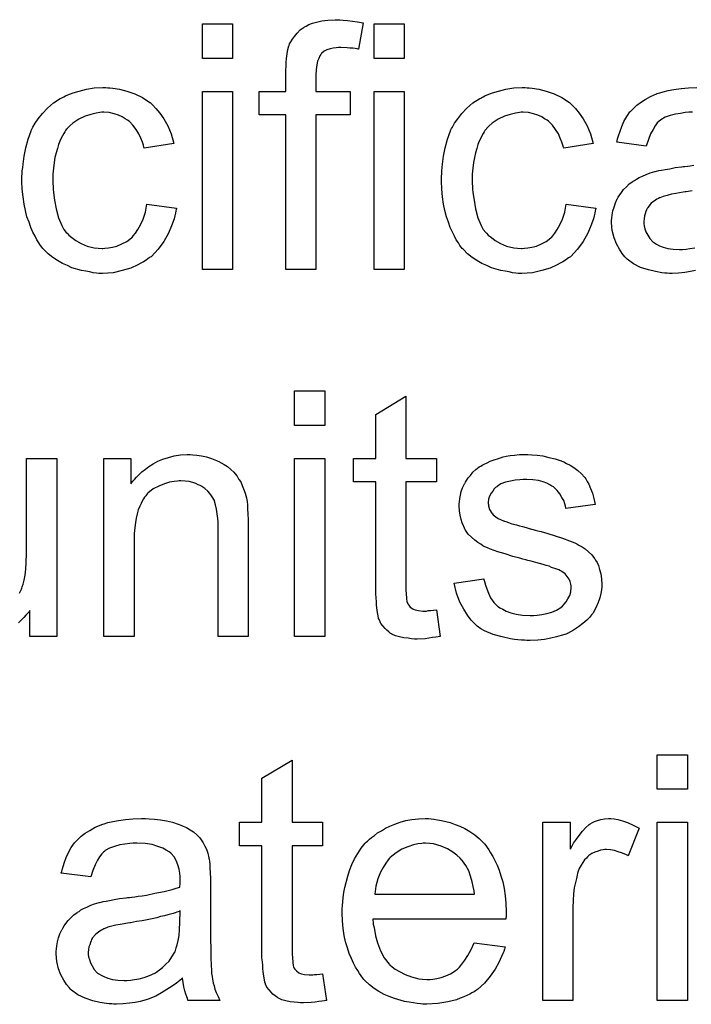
# Model space of a CAD drawing. Extents: x -2.2 to 8.3, y -2.9 to 5.2.
# Tile 180 of 205: x 3.419 to 3.639, y 3.636 to 3.957. Entities that reach past the tile are written whole.
import ezdxf

# ---------------------------------------------------------------- set-up
doc = ezdxf.new("R2010")
doc.units = 0
doc.layers.add('acc-ni-360-20-in-a_document', color=1, linetype='CONTINUOUS')

msp = doc.modelspace()

# ---------------------------------------------------------------- linework, layer by layer
at = {"layer": 'acc-ni-360-20-in-a_document', "color": 1}
for points in [[(3.488966, 3.944332), (3.479132, 3.944332), (3.479132, 3.955555), (3.488966, 3.955555), (3.488966, 3.944332)], [(3.525065, 3.956828), (3.526453, 3.956712), (3.528073, 3.956481), (3.529693, 3.956249), (3.531544, 3.955902), (3.53004, 3.947341), (3.529924, 3.947341), (3.529577, 3.947456), (3.528999, 3.947572), (3.528189, 3.947688), (3.527263, 3.947688), (3.526338, 3.947803), (3.524255, 3.947919), (3.523561, 3.947919), (3.522751, 3.947803), (3.521825, 3.947688), (3.520784, 3.947456), (3.519743, 3.947109), (3.518817, 3.946646), (3.518007, 3.945952), (3.517892, 3.945836), (3.517776, 3.945605), (3.517429, 3.945142), (3.517082, 3.944332), (3.516735, 3.943407), (3.516503, 3.94225), (3.516272, 3.940746), (3.516156, 3.938894), (3.516156, 3.933572), (3.527379, 3.933572), (3.527379, 3.925936), (3.516156, 3.925936), (3.516156, 3.875491), (3.506322, 3.875491), (3.506322, 3.925936), (3.497644, 3.925936), (3.497644, 3.933572), (3.506322, 3.933572), (3.506322, 3.939704), (3.506322, 3.93982), (3.506322, 3.939936), (3.506322, 3.94063), (3.506437, 3.941671), (3.506437, 3.942944), (3.506553, 3.944332), (3.506784, 3.945836), (3.507016, 3.947225), (3.507363, 3.948382), (3.507479, 3.948497), (3.507594, 3.949076), (3.507941, 3.94977), (3.50852, 3.95058), (3.509214, 3.951506), (3.510024, 3.952547), (3.511065, 3.953588), (3.512338, 3.954514), (3.512454, 3.95463), (3.513032, 3.954861), (3.513842, 3.955324), (3.514999, 3.955787), (3.516387, 3.956134), (3.518123, 3.956597), (3.52009, 3.956828), (3.522404, 3.956944), (3.524024, 3.956944), (3.525065, 3.956828)], [(3.544965, 3.944332), (3.535131, 3.944332), (3.535131, 3.955555), (3.544965, 3.955555), (3.544965, 3.944332)], [(3.44824, 3.934729), (3.448934, 3.934729), (3.44986, 3.934613), (3.452058, 3.934266), (3.454488, 3.933688), (3.457033, 3.932762), (3.459579, 3.931605), (3.462008, 3.929985), (3.462124, 3.929985), (3.46224, 3.929754), (3.462934, 3.92906), (3.463975, 3.928019), (3.465248, 3.926515), (3.466521, 3.924663), (3.467793, 3.922349), (3.46895, 3.919688), (3.46976, 3.916564), (3.460157, 3.91506), (3.460157, 3.915176), (3.460041, 3.915292), (3.459926, 3.915986), (3.459579, 3.917027), (3.459, 3.9183), (3.458422, 3.919688), (3.457496, 3.921192), (3.456455, 3.922581), (3.455298, 3.923738), (3.455182, 3.923853), (3.454719, 3.9242), (3.453909, 3.924663), (3.452984, 3.925242), (3.451711, 3.92582), (3.450323, 3.926283), (3.448703, 3.92663), (3.446967, 3.926746), (3.446273, 3.926746), (3.445695, 3.92663), (3.444422, 3.926515), (3.442686, 3.926052), (3.440835, 3.925473), (3.438753, 3.924548), (3.436786, 3.923159), (3.43586, 3.922349), (3.434935, 3.921424), (3.434935, 3.921308), (3.434703, 3.921192), (3.434472, 3.920845), (3.43424, 3.920382), (3.433893, 3.919804), (3.43343, 3.91911), (3.433083, 3.9183), (3.432621, 3.917374), (3.432158, 3.916217), (3.431811, 3.914945), (3.431348, 3.913556), (3.431001, 3.912052), (3.430769, 3.910432), (3.430538, 3.908581), (3.430307, 3.906614), (3.430307, 3.904532), (3.430307, 3.904416), (3.430307, 3.904069), (3.430307, 3.903374), (3.430422, 3.90268), (3.430422, 3.901639), (3.430538, 3.900598), (3.430885, 3.898052), (3.431348, 3.895276), (3.432158, 3.892383), (3.433199, 3.889838), (3.433893, 3.888565), (3.434703, 3.887524), (3.434935, 3.887292), (3.435513, 3.886714), (3.436554, 3.885904), (3.437827, 3.884978), (3.439563, 3.883937), (3.44153, 3.883127), (3.443843, 3.882548), (3.445116, 3.882433), (3.446389, 3.882317), (3.44662, 3.882317), (3.447314, 3.882433), (3.448472, 3.882548), (3.449744, 3.88278), (3.451248, 3.883127), (3.452868, 3.883821), (3.454488, 3.884631), (3.455992, 3.885788), (3.456223, 3.885904), (3.45657, 3.886482), (3.457265, 3.887292), (3.458075, 3.888565), (3.458885, 3.890069), (3.45981, 3.89192), (3.460504, 3.894234), (3.460967, 3.89678), (3.470686, 3.895507), (3.470686, 3.895391), (3.47057, 3.895044), (3.470454, 3.894581), (3.470339, 3.893887), (3.470107, 3.892961), (3.469876, 3.892036), (3.469066, 3.889722), (3.468025, 3.887292), (3.466521, 3.884631), (3.464669, 3.882086), (3.463628, 3.880929), (3.462471, 3.879772), (3.462356, 3.879656), (3.462124, 3.87954), (3.461777, 3.879309), (3.461314, 3.878962), (3.460736, 3.878499), (3.459926, 3.878036), (3.459, 3.877573), (3.458075, 3.876995), (3.455761, 3.875954), (3.452984, 3.875144), (3.449976, 3.87445), (3.44824, 3.874334), (3.446505, 3.874218), (3.445348, 3.874218), (3.444538, 3.874334), (3.443496, 3.87445), (3.442339, 3.874681), (3.441067, 3.874912), (3.439678, 3.875144), (3.436554, 3.876069), (3.43505, 3.876764), (3.43343, 3.877458), (3.431811, 3.878383), (3.430307, 3.879425), (3.428802, 3.880582), (3.427414, 3.88197), (3.427298, 3.882086), (3.427067, 3.882317), (3.42672, 3.88278), (3.426257, 3.883358), (3.425794, 3.884168), (3.4251, 3.88521), (3.424522, 3.886367), (3.423827, 3.887639), (3.423133, 3.889143), (3.422555, 3.890879), (3.42186, 3.892614), (3.421398, 3.894697), (3.420935, 3.89678), (3.420588, 3.899209), (3.420356, 3.901639), (3.420241, 3.9043), (3.420241, 3.904416), (3.420241, 3.904763), (3.420241, 3.905226), (3.420241, 3.90592), (3.420356, 3.90673), (3.420356, 3.907655), (3.420472, 3.908697), (3.420588, 3.909854), (3.420935, 3.912399), (3.421513, 3.915176), (3.422208, 3.917953), (3.423249, 3.920729), (3.423249, 3.920845), (3.423365, 3.921077), (3.423596, 3.921424), (3.423827, 3.921887), (3.424522, 3.923159), (3.425563, 3.924663), (3.426951, 3.926399), (3.428571, 3.928134), (3.430538, 3.92987), (3.432736, 3.931258), (3.432852, 3.931258), (3.433083, 3.931374), (3.43343, 3.931605), (3.433893, 3.931837), (3.434472, 3.932068), (3.435166, 3.932415), (3.436901, 3.933109), (3.438868, 3.933688), (3.441298, 3.934266), (3.443843, 3.934729), (3.44662, 3.934845), (3.447546, 3.934845), (3.44824, 3.934729)], [(3.488966, 3.875491), (3.479132, 3.875491), (3.479132, 3.933572), (3.488966, 3.933572), (3.488966, 3.875491)], [(3.544965, 3.875491), (3.535131, 3.875491), (3.535131, 3.933572), (3.544965, 3.933572), (3.544965, 3.875491)], [(3.585113, 3.934729), (3.585807, 3.934729), (3.586733, 3.934614), (3.588931, 3.934267), (3.591361, 3.933688), (3.593906, 3.932762), (3.596452, 3.931605), (3.598881, 3.929986), (3.598997, 3.929986), (3.599113, 3.929754), (3.599807, 3.92906), (3.600848, 3.928019), (3.602121, 3.926515), (3.603394, 3.924663), (3.604666, 3.922349), (3.605823, 3.919688), (3.606633, 3.916564), (3.59703, 3.91506), (3.59703, 3.915176), (3.596915, 3.915292), (3.596799, 3.915986), (3.596452, 3.917027), (3.595873, 3.9183), (3.595295, 3.919688), (3.594369, 3.921192), (3.593328, 3.922581), (3.592171, 3.923738), (3.592055, 3.923854), (3.591592, 3.924201), (3.590782, 3.924663), (3.589857, 3.925242), (3.588584, 3.92582), (3.587196, 3.926283), (3.585576, 3.92663), (3.58384, 3.926746), (3.583146, 3.926746), (3.582568, 3.92663), (3.581295, 3.926515), (3.57956, 3.926052), (3.577708, 3.925473), (3.575626, 3.924548), (3.573659, 3.923159), (3.572733, 3.922349), (3.571808, 3.921424), (3.571808, 3.921308), (3.571576, 3.921192), (3.571345, 3.920845), (3.571113, 3.920383), (3.570766, 3.919804), (3.570304, 3.91911), (3.569956, 3.9183), (3.569494, 3.917374), (3.569031, 3.916217), (3.568684, 3.914945), (3.568221, 3.913556), (3.567874, 3.912052), (3.567642, 3.910432), (3.567411, 3.908581), (3.56718, 3.906614), (3.56718, 3.904532), (3.56718, 3.904416), (3.56718, 3.904069), (3.56718, 3.903375), (3.567295, 3.90268), (3.567295, 3.901639), (3.567411, 3.900598), (3.567758, 3.898052), (3.568221, 3.895276), (3.569031, 3.892383), (3.570072, 3.889838), (3.570766, 3.888565), (3.571576, 3.887524), (3.571808, 3.887292), (3.572386, 3.886714), (3.573427, 3.885904), (3.5747, 3.884978), (3.576436, 3.883937), (3.578403, 3.883127), (3.580717, 3.882549), (3.581989, 3.882433), (3.583262, 3.882317), (3.583493, 3.882317), (3.584188, 3.882433), (3.585345, 3.882549), (3.586617, 3.88278), (3.588121, 3.883127), (3.589741, 3.883821), (3.591361, 3.884631), (3.592865, 3.885788), (3.593097, 3.885904), (3.593444, 3.886482), (3.594138, 3.887292), (3.594948, 3.888565), (3.595758, 3.890069), (3.596683, 3.89192), (3.597377, 3.894234), (3.59784, 3.89678), (3.607559, 3.895507), (3.607559, 3.895391), (3.607443, 3.895044), (3.607328, 3.894581), (3.607212, 3.893887), (3.606981, 3.892962), (3.606749, 3.892036), (3.605939, 3.889722), (3.604898, 3.887292), (3.603394, 3.884631), (3.601543, 3.882086), (3.600501, 3.880929), (3.599344, 3.879772), (3.599229, 3.879656), (3.598997, 3.87954), (3.59865, 3.879309), (3.598187, 3.878962), (3.597609, 3.878499), (3.596799, 3.878036), (3.595873, 3.877573), (3.594948, 3.876995), (3.592634, 3.875954), (3.589857, 3.875144), (3.586849, 3.87445), (3.585113, 3.874334), (3.583378, 3.874218), (3.582221, 3.874218), (3.581411, 3.874334), (3.580369, 3.87445), (3.579213, 3.874681), (3.57794, 3.874912), (3.576551, 3.875144), (3.573427, 3.876069), (3.571923, 3.876764), (3.570304, 3.877458), (3.568684, 3.878383), (3.56718, 3.879425), (3.565676, 3.880582), (3.564287, 3.88197), (3.564171, 3.882086), (3.56394, 3.882317), (3.563593, 3.88278), (3.56313, 3.883358), (3.562667, 3.884168), (3.561973, 3.88521), (3.561395, 3.886367), (3.5607, 3.887639), (3.560006, 3.889144), (3.559428, 3.890879), (3.558734, 3.892615), (3.558271, 3.894697), (3.557808, 3.89678), (3.557461, 3.899209), (3.557229, 3.901639), (3.557114, 3.9043), (3.557114, 3.904416), (3.557114, 3.904763), (3.557114, 3.905226), (3.557114, 3.90592), (3.557229, 3.90673), (3.557229, 3.907655), (3.557345, 3.908697), (3.557461, 3.909854), (3.557808, 3.912399), (3.558387, 3.915176), (3.559081, 3.917953), (3.560122, 3.92073), (3.560122, 3.920845), (3.560238, 3.921077), (3.560469, 3.921424), (3.5607, 3.921887), (3.561395, 3.923159), (3.562436, 3.924663), (3.563824, 3.926399), (3.565444, 3.928134), (3.567411, 3.92987), (3.569609, 3.931258), (3.569725, 3.931258), (3.569956, 3.931374), (3.570304, 3.931605), (3.570766, 3.931837), (3.571345, 3.932068), (3.572039, 3.932415), (3.573775, 3.93311), (3.575742, 3.933688), (3.578171, 3.934267), (3.580717, 3.934729), (3.583493, 3.934845), (3.584419, 3.934845), (3.585113, 3.934729)], [(3.639029, 3.926746), (3.637872, 3.926746), (3.636715, 3.92663), (3.635096, 3.926399), (3.633476, 3.926168), (3.63174, 3.925705), (3.63012, 3.925126), (3.628732, 3.924316), (3.628616, 3.924201), (3.628154, 3.923854), (3.627575, 3.923275), (3.626881, 3.922349), (3.626187, 3.921192), (3.625377, 3.919688), (3.624683, 3.917837), (3.623988, 3.915755), (3.614385, 3.917027), (3.614385, 3.917143), (3.614501, 3.917259), (3.614501, 3.917606), (3.614617, 3.918068), (3.614964, 3.91911), (3.615427, 3.920614), (3.616005, 3.922118), (3.616699, 3.923738), (3.617625, 3.925358), (3.618666, 3.926862), (3.618782, 3.926977), (3.619245, 3.92744), (3.619939, 3.928134), (3.620865, 3.92906), (3.622137, 3.929986), (3.623641, 3.930911), (3.625377, 3.931952), (3.627344, 3.932762), (3.627459, 3.932762), (3.627575, 3.932878), (3.627922, 3.932994), (3.628385, 3.93311), (3.629542, 3.933457), (3.631162, 3.933804), (3.633013, 3.934151), (3.635327, 3.934498), (3.637757, 3.934729), (3.640534, 3.934845)], [(3.640071, 3.875144), (3.638451, 3.874797), (3.6366, 3.874565), (3.634517, 3.874334), (3.632434, 3.874218), (3.631509, 3.874218), (3.630815, 3.874334), (3.630005, 3.874334), (3.629079, 3.87445), (3.626997, 3.874797), (3.624683, 3.875375), (3.622137, 3.876185), (3.619823, 3.877342), (3.617741, 3.878846), (3.617509, 3.879078), (3.616931, 3.879656), (3.616121, 3.880697), (3.615195, 3.882086), (3.61427, 3.883821), (3.61346, 3.885788), (3.612881, 3.888218), (3.612765, 3.889375), (3.61265, 3.890763), (3.61265, 3.890995), (3.61265, 3.891457), (3.612765, 3.892267), (3.612881, 3.893309), (3.613113, 3.894581), (3.61346, 3.895854), (3.613923, 3.897242), (3.614501, 3.898515), (3.614617, 3.898631), (3.614848, 3.899094), (3.615311, 3.899788), (3.615889, 3.900598), (3.616584, 3.901523), (3.617509, 3.902449), (3.618435, 3.903375), (3.619592, 3.904184), (3.619707, 3.9043), (3.62017, 3.904532), (3.620749, 3.904994), (3.621674, 3.905457), (3.622716, 3.90592), (3.623988, 3.906499), (3.625261, 3.906961), (3.626765, 3.907424), (3.626881, 3.907424), (3.627344, 3.90754), (3.628038, 3.907771), (3.628963, 3.907887), (3.63012, 3.908118), (3.631625, 3.90835), (3.63336, 3.908697), (3.635443, 3.908928), (3.635558, 3.908928), (3.636021, 3.909044), (3.6366, 3.909044), (3.63741, 3.90916), (3.638335, 3.909275), (3.639492, 3.909507)], [(3.638914, 3.901176), (3.636947, 3.900829), (3.636715, 3.900829), (3.636021, 3.900713), (3.634864, 3.900482), (3.633591, 3.900251), (3.632203, 3.900019), (3.630815, 3.899672), (3.629542, 3.899325), (3.628385, 3.898862), (3.628269, 3.898862), (3.627922, 3.898631), (3.627459, 3.898399), (3.626997, 3.898052), (3.625608, 3.897127), (3.624451, 3.895738), (3.624451, 3.895623), (3.62422, 3.895391), (3.624104, 3.894928), (3.623873, 3.89435), (3.623641, 3.893656), (3.62341, 3.892962), (3.623294, 3.892036), (3.623178, 3.89111), (3.623178, 3.890995), (3.623178, 3.890416), (3.623294, 3.889722), (3.623526, 3.888796), (3.623873, 3.887755), (3.624451, 3.886714), (3.625145, 3.885557), (3.626071, 3.884515), (3.626187, 3.8844), (3.626649, 3.884168), (3.627344, 3.883706), (3.628269, 3.883243), (3.629542, 3.88278), (3.631046, 3.882317), (3.632782, 3.882086), (3.634864, 3.88197), (3.63579, 3.88197), (3.636947, 3.882086), (3.63822, 3.882317), (3.639839, 3.882549)], [(3.519048, 3.824652), (3.509214, 3.824652), (3.509214, 3.835875), (3.519048, 3.835875), (3.519048, 3.824652)], [(3.545544, 3.813892), (3.555494, 3.813892), (3.555494, 3.806256), (3.545544, 3.806256), (3.545544, 3.772124), (3.545544, 3.771893), (3.545544, 3.77143), (3.545544, 3.770736), (3.54566, 3.769926), (3.545775, 3.768075), (3.545891, 3.767265), (3.546007, 3.766687), (3.546122, 3.766455), (3.546469, 3.765992), (3.546932, 3.765414), (3.547742, 3.764835), (3.547974, 3.76472), (3.548552, 3.764488), (3.549593, 3.764257), (3.551097, 3.764141), (3.552254, 3.764141), (3.552833, 3.764257), (3.553643, 3.764257), (3.554568, 3.764373), (3.555494, 3.764488), (3.556767, 3.755811), (3.556535, 3.755811), (3.556073, 3.755695), (3.555263, 3.755579), (3.554221, 3.755464), (3.553064, 3.755232), (3.551792, 3.755117), (3.549246, 3.755001), (3.548321, 3.755001), (3.547395, 3.755117), (3.546238, 3.755232), (3.54485, 3.755348), (3.543461, 3.755695), (3.542189, 3.756042), (3.540916, 3.756621), (3.5408, 3.756736), (3.540453, 3.756968), (3.53999, 3.757315), (3.539296, 3.757893), (3.538718, 3.758472), (3.538023, 3.759282), (3.537329, 3.760092), (3.536866, 3.761133), (3.536866, 3.761249), (3.536635, 3.761711), (3.536519, 3.762521), (3.536288, 3.763678), (3.536056, 3.765182), (3.535941, 3.766108), (3.535941, 3.767149), (3.535825, 3.768422), (3.535709, 3.769695), (3.535709, 3.771083), (3.535709, 3.772703), (3.535709, 3.806256), (3.52842, 3.806256), (3.52842, 3.813892), (3.535709, 3.813892), (3.535709, 3.828239), (3.545544, 3.83414), (3.545544, 3.813892)], [(3.476008, 3.815049), (3.477281, 3.814933), (3.478785, 3.814702), (3.480405, 3.814355), (3.48214, 3.813892), (3.48376, 3.813198), (3.483991, 3.813082), (3.484454, 3.812851), (3.485264, 3.812504), (3.48619, 3.811925), (3.487347, 3.811231), (3.488388, 3.810305), (3.489429, 3.80938), (3.490355, 3.808223), (3.490471, 3.808107), (3.490702, 3.807644), (3.491049, 3.807066), (3.491628, 3.806256), (3.49209, 3.805099), (3.492553, 3.803942), (3.493132, 3.802553), (3.493479, 3.801049), (3.493479, 3.800934), (3.493595, 3.800471), (3.49371, 3.799777), (3.493826, 3.798851), (3.493826, 3.797463), (3.493942, 3.795843), (3.494057, 3.793876), (3.494057, 3.791446), (3.494057, 3.755811), (3.484223, 3.755811), (3.484223, 3.790983), (3.484223, 3.791099), (3.484223, 3.791215), (3.484223, 3.792025), (3.484223, 3.793066), (3.484107, 3.794339), (3.483991, 3.795843), (3.48376, 3.797347), (3.483413, 3.798735), (3.483066, 3.800008), (3.483066, 3.800124), (3.482834, 3.800471), (3.482487, 3.801049), (3.48214, 3.801744), (3.481562, 3.802438), (3.480867, 3.803248), (3.479942, 3.804058), (3.478901, 3.804752), (3.478785, 3.804867), (3.478438, 3.805099), (3.477744, 3.80533), (3.476934, 3.805677), (3.476008, 3.806024), (3.474851, 3.806372), (3.473463, 3.806487), (3.472074, 3.806603), (3.471496, 3.806603), (3.471033, 3.806487), (3.469876, 3.806372), (3.468372, 3.80614), (3.466752, 3.805562), (3.464901, 3.804867), (3.46305, 3.803942), (3.461314, 3.802553), (3.461083, 3.802322), (3.46062, 3.801744), (3.460273, 3.801281), (3.459926, 3.800702), (3.459463, 3.800008), (3.459116, 3.799198), (3.458653, 3.798273), (3.45819, 3.797116), (3.457843, 3.795843), (3.457496, 3.794454), (3.457265, 3.79295), (3.457033, 3.791331), (3.456802, 3.789364), (3.456802, 3.787397), (3.456802, 3.755811), (3.446967, 3.755811), (3.446967, 3.813892), (3.455761, 3.813892), (3.455761, 3.805562), (3.455876, 3.805677), (3.456108, 3.806024), (3.456455, 3.806487), (3.456918, 3.807066), (3.457612, 3.80776), (3.458422, 3.80857), (3.459347, 3.809495), (3.460504, 3.810421), (3.461661, 3.811231), (3.46305, 3.812157), (3.464554, 3.812966), (3.466174, 3.813661), (3.468025, 3.814239), (3.469876, 3.814702), (3.471959, 3.815049), (3.474157, 3.815165), (3.475082, 3.815165), (3.476008, 3.815049)], [(3.586617, 3.815049), (3.588353, 3.814934), (3.590204, 3.814702), (3.592171, 3.814239), (3.594253, 3.813776), (3.59622, 3.813082), (3.596336, 3.813082), (3.596452, 3.812967), (3.59703, 3.812735), (3.597956, 3.812272), (3.599113, 3.811694), (3.600386, 3.810884), (3.601658, 3.809958), (3.602815, 3.808917), (3.603857, 3.80776), (3.603972, 3.807644), (3.604204, 3.807182), (3.604666, 3.806372), (3.605245, 3.805446), (3.605823, 3.804058), (3.606402, 3.802554), (3.606865, 3.800818), (3.607328, 3.798851), (3.597724, 3.797579), (3.597724, 3.79781), (3.597609, 3.798273), (3.597377, 3.799083), (3.59703, 3.800124), (3.596452, 3.801165), (3.595758, 3.802322), (3.594948, 3.803479), (3.593791, 3.804521), (3.593675, 3.804636), (3.593212, 3.804868), (3.592518, 3.80533), (3.591477, 3.805793), (3.59032, 3.806256), (3.588816, 3.806719), (3.586964, 3.80695), (3.584997, 3.807066), (3.58384, 3.807066), (3.582684, 3.80695), (3.581179, 3.806834), (3.579675, 3.806487), (3.578055, 3.80614), (3.576551, 3.805562), (3.575279, 3.804752), (3.575163, 3.804636), (3.574816, 3.804405), (3.574353, 3.803942), (3.57389, 3.803248), (3.573312, 3.802554), (3.572849, 3.801628), (3.572502, 3.800587), (3.572386, 3.799545), (3.572386, 3.79943), (3.572386, 3.799198), (3.572502, 3.798851), (3.572502, 3.798388), (3.572849, 3.797231), (3.573543, 3.796074), (3.573659, 3.795959), (3.573775, 3.795843), (3.574006, 3.795496), (3.574469, 3.795149), (3.574932, 3.794802), (3.575626, 3.794339), (3.576436, 3.793992), (3.577361, 3.793529), (3.577477, 3.793529), (3.577708, 3.793413), (3.578171, 3.793298), (3.578981, 3.79295), (3.580138, 3.792603), (3.581642, 3.792256), (3.582568, 3.791909), (3.583609, 3.791678), (3.584766, 3.791331), (3.586039, 3.790984), (3.586155, 3.790984), (3.586502, 3.790868), (3.58708, 3.790752), (3.587774, 3.790521), (3.588584, 3.790289), (3.589626, 3.790058), (3.591824, 3.789364), (3.594253, 3.78867), (3.596683, 3.78786), (3.598881, 3.78705), (3.599807, 3.786703), (3.600617, 3.786356), (3.600848, 3.78624), (3.601311, 3.786008), (3.602005, 3.785661), (3.603047, 3.785083), (3.604088, 3.784389), (3.605129, 3.783463), (3.606171, 3.782422), (3.607096, 3.781265), (3.607212, 3.781149), (3.607443, 3.780686), (3.607906, 3.779992), (3.608369, 3.778951), (3.608716, 3.777678), (3.609179, 3.77629), (3.60941, 3.77467), (3.609526, 3.772819), (3.609526, 3.772587), (3.609526, 3.772009), (3.60941, 3.771083), (3.609179, 3.769811), (3.608832, 3.768422), (3.608253, 3.766918), (3.607559, 3.765182), (3.606633, 3.763563), (3.606518, 3.763331), (3.606055, 3.762869), (3.605476, 3.762059), (3.604551, 3.761133), (3.603278, 3.760092), (3.60189, 3.758935), (3.60027, 3.757893), (3.598303, 3.756852), (3.598187, 3.756852), (3.598072, 3.756736), (3.597377, 3.756505), (3.59622, 3.756158), (3.594716, 3.755695), (3.592865, 3.755232), (3.590782, 3.754885), (3.588584, 3.754654), (3.586039, 3.754538), (3.584997, 3.754538), (3.584188, 3.754654), (3.583262, 3.754654), (3.582105, 3.754769), (3.580948, 3.754885), (3.579675, 3.755117), (3.576898, 3.755695), (3.574006, 3.756505), (3.571229, 3.757662), (3.569956, 3.758356), (3.5688, 3.759166), (3.568684, 3.759282), (3.568568, 3.759398), (3.567874, 3.760092), (3.566833, 3.761133), (3.565676, 3.762753), (3.564403, 3.76472), (3.56313, 3.767034), (3.562089, 3.769926), (3.561279, 3.773166), (3.570998, 3.77467), (3.570998, 3.774554), (3.570998, 3.774439), (3.571229, 3.773744), (3.571461, 3.772587), (3.571923, 3.771315), (3.572502, 3.769926), (3.573196, 3.768422), (3.574237, 3.766918), (3.57551, 3.765645), (3.575742, 3.76553), (3.576204, 3.765182), (3.57713, 3.76472), (3.578287, 3.764141), (3.579791, 3.763563), (3.581526, 3.7631), (3.583609, 3.762753), (3.586039, 3.762637), (3.587196, 3.762637), (3.588353, 3.762753), (3.589857, 3.762984), (3.591477, 3.763331), (3.593212, 3.763794), (3.594716, 3.764373), (3.596105, 3.765298), (3.59622, 3.765414), (3.596683, 3.765761), (3.597146, 3.76634), (3.59784, 3.767149), (3.598419, 3.768075), (3.598997, 3.769232), (3.599344, 3.770389), (3.59946, 3.771777), (3.59946, 3.771893), (3.59946, 3.772356), (3.599344, 3.772934), (3.599113, 3.773744), (3.598766, 3.774554), (3.598187, 3.775364), (3.597493, 3.77629), (3.596452, 3.776984), (3.596336, 3.7771), (3.595989, 3.777215), (3.59541, 3.777562), (3.594485, 3.77791), (3.593097, 3.778372), (3.592287, 3.778719), (3.591361, 3.778951), (3.59032, 3.779298), (3.589163, 3.779645), (3.58789, 3.779992), (3.586386, 3.780339), (3.58627, 3.780339), (3.585923, 3.780455), (3.585345, 3.780571), (3.58465, 3.780802), (3.583725, 3.781033), (3.582684, 3.781381), (3.580485, 3.781959), (3.57794, 3.782769), (3.57551, 3.783463), (3.573196, 3.784273), (3.572155, 3.784736), (3.571345, 3.785083), (3.571113, 3.785199), (3.570651, 3.78543), (3.569956, 3.785893), (3.569031, 3.786471), (3.56799, 3.787281), (3.566948, 3.788207), (3.565907, 3.789248), (3.564981, 3.790521), (3.564866, 3.790637), (3.564634, 3.791099), (3.564287, 3.791909), (3.56394, 3.792835), (3.563593, 3.793992), (3.563246, 3.79538), (3.563015, 3.796769), (3.562899, 3.798388), (3.562899, 3.79862), (3.562899, 3.799083), (3.563015, 3.799777), (3.56313, 3.800818), (3.563362, 3.801859), (3.563593, 3.803132), (3.564056, 3.804289), (3.564634, 3.805562), (3.56475, 3.805677), (3.564981, 3.80614), (3.565329, 3.806719), (3.565907, 3.807529), (3.566601, 3.808339), (3.567411, 3.80938), (3.568337, 3.810305), (3.569494, 3.811115), (3.569609, 3.811231), (3.569956, 3.811347), (3.570419, 3.811694), (3.571113, 3.812041), (3.572039, 3.812504), (3.57308, 3.812967), (3.574353, 3.813429), (3.575742, 3.813892), (3.575973, 3.814008), (3.576436, 3.814124), (3.577246, 3.814355), (3.578287, 3.814586), (3.57956, 3.814818), (3.580948, 3.814934), (3.582568, 3.815165), (3.585345, 3.815165), (3.586617, 3.815049)], [(3.419431, 3.769926), (3.420125, 3.771314), (3.420241, 3.771546), (3.420356, 3.772009), (3.420588, 3.772934), (3.420935, 3.774207), (3.421282, 3.775827), (3.421513, 3.777794), (3.421629, 3.780108), (3.421745, 3.782769), (3.421745, 3.813892), (3.431579, 3.813892), (3.431579, 3.755811)], [(3.519048, 3.755811), (3.509214, 3.755811), (3.509214, 3.813892), (3.519048, 3.813892), (3.519048, 3.755811)], [(3.431579, 3.755811), (3.422786, 3.755811), (3.422786, 3.764257), (3.42267, 3.764141), (3.422439, 3.763794), (3.422092, 3.763331), (3.421513, 3.762753), (3.420819, 3.762059), (3.420009, 3.761133), (3.419084, 3.760323)], [(3.508404, 3.695253), (3.518354, 3.695253), (3.518354, 3.687617), (3.508404, 3.687617), (3.508404, 3.653486), (3.508404, 3.653254), (3.508404, 3.652791), (3.508404, 3.652097), (3.50852, 3.651287), (3.508635, 3.649436), (3.508751, 3.648626), (3.508867, 3.648048), (3.508983, 3.647816), (3.50933, 3.647354), (3.509793, 3.646775), (3.510602, 3.646197), (3.510834, 3.646081), (3.511412, 3.645849), (3.512454, 3.645618), (3.513958, 3.645502), (3.515115, 3.645502), (3.515693, 3.645618), (3.516503, 3.645618), (3.517429, 3.645734), (3.518354, 3.645849), (3.519627, 3.637172), (3.519396, 3.637172), (3.518933, 3.637056), (3.518123, 3.636941), (3.517082, 3.636825), (3.515925, 3.636593), (3.514652, 3.636478), (3.512106, 3.636362), (3.511181, 3.636362), (3.510255, 3.636478), (3.509098, 3.636593), (3.50771, 3.636709), (3.506322, 3.637056), (3.505049, 3.637403), (3.503776, 3.637982), (3.50366, 3.638097), (3.503313, 3.638329), (3.502851, 3.638676), (3.502156, 3.639255), (3.501578, 3.639833), (3.500884, 3.640643), (3.500189, 3.641453), (3.499727, 3.642494), (3.499727, 3.64261), (3.499495, 3.643073), (3.49938, 3.643883), (3.499148, 3.645039), (3.498917, 3.646544), (3.498801, 3.647469), (3.498801, 3.64851), (3.498685, 3.649783), (3.49857, 3.651056), (3.49857, 3.652444), (3.49857, 3.654064), (3.49857, 3.687617), (3.49128, 3.687617), (3.49128, 3.695253), (3.49857, 3.695253), (3.49857, 3.7096), (3.508404, 3.715501), (3.508404, 3.695253)], [(3.63741, 3.706014), (3.627575, 3.706014), (3.627575, 3.717236), (3.63741, 3.717236), (3.63741, 3.706014)], [(3.461777, 3.69641), (3.463512, 3.696295), (3.465479, 3.696063), (3.467446, 3.695716), (3.469413, 3.695253), (3.471264, 3.694675), (3.471496, 3.694559), (3.472074, 3.694328), (3.472884, 3.693981), (3.473925, 3.693518), (3.475082, 3.692824), (3.47624, 3.692129), (3.477281, 3.691204), (3.478206, 3.690278), (3.478322, 3.690162), (3.478553, 3.689815), (3.478901, 3.689237), (3.479363, 3.688543), (3.479942, 3.687501), (3.480405, 3.68646), (3.480867, 3.685187), (3.481215, 3.683683), (3.481215, 3.683568), (3.48133, 3.68322), (3.481446, 3.682526), (3.481562, 3.681601), (3.481562, 3.680328), (3.481677, 3.678824), (3.481793, 3.676857), (3.481793, 3.674659), (3.481793, 3.661469), (3.481793, 3.661353), (3.481793, 3.66089), (3.481793, 3.660196), (3.481793, 3.659271), (3.481793, 3.658229), (3.481793, 3.656957), (3.481909, 3.65418), (3.481909, 3.651287), (3.482024, 3.648395), (3.48214, 3.647122), (3.48214, 3.645965), (3.482256, 3.644924), (3.482372, 3.644114), (3.482372, 3.643998), (3.482487, 3.643535), (3.482603, 3.642841), (3.48295, 3.641916), (3.483182, 3.640874), (3.483644, 3.639717), (3.484223, 3.638445), (3.484801, 3.637172), (3.474504, 3.637172), (3.474388, 3.637288), (3.474273, 3.63775), (3.474041, 3.638329), (3.473694, 3.639255), (3.473347, 3.640296), (3.473116, 3.641568), (3.472884, 3.642957), (3.472653, 3.644461), (3.472537, 3.644461), (3.472421, 3.64423), (3.471727, 3.643651), (3.470686, 3.642841), (3.469298, 3.6418), (3.467562, 3.640759), (3.465827, 3.639602), (3.463975, 3.63856), (3.462008, 3.63775), (3.461777, 3.637635), (3.461083, 3.637519), (3.460041, 3.637172), (3.458769, 3.636825), (3.457149, 3.636478), (3.455298, 3.636246), (3.453215, 3.636015), (3.451133, 3.635899), (3.450207, 3.635899), (3.449513, 3.636015), (3.448703, 3.636015), (3.447777, 3.636131), (3.445695, 3.636478), (3.443381, 3.637056), (3.440835, 3.637866), (3.438521, 3.639023), (3.436439, 3.640527), (3.436207, 3.640759), (3.435629, 3.641337), (3.434819, 3.642378), (3.433893, 3.643767), (3.432968, 3.645502), (3.432158, 3.647469), (3.431579, 3.649899), (3.431464, 3.651056), (3.431348, 3.652444), (3.431348, 3.652676), (3.431348, 3.653139), (3.431464, 3.653948), (3.431579, 3.65499), (3.431811, 3.656262), (3.432158, 3.657535), (3.432621, 3.658923), (3.433199, 3.660196), (3.433315, 3.660312), (3.433546, 3.660775), (3.434009, 3.661469), (3.434588, 3.662279), (3.435282, 3.663204), (3.436207, 3.66413), (3.437133, 3.665056), (3.43829, 3.665865), (3.438406, 3.665981), (3.438868, 3.666213), (3.439447, 3.666675), (3.440372, 3.667138), (3.441414, 3.667601), (3.442686, 3.66818), (3.443959, 3.668642), (3.445463, 3.669105), (3.445579, 3.669105), (3.446042, 3.669221), (3.446736, 3.669452), (3.447662, 3.669568), (3.448819, 3.669799), (3.450323, 3.670031), (3.452058, 3.670378), (3.454141, 3.670609), (3.454256, 3.670609), (3.454719, 3.670725), (3.455298, 3.670725), (3.456108, 3.670841), (3.457033, 3.670956), (3.45819, 3.671188), (3.459463, 3.671303), (3.460851, 3.671535), (3.463628, 3.672113), (3.466636, 3.672692), (3.469298, 3.673386), (3.47057, 3.673733), (3.471727, 3.67408), (3.471727, 3.674196), (3.471727, 3.674427), (3.471843, 3.675122), (3.471843, 3.675931), (3.471843, 3.676394), (3.471843, 3.676626), (3.471843, 3.676741), (3.471843, 3.676857), (3.471843, 3.677551), (3.471727, 3.678708), (3.471496, 3.679981), (3.471149, 3.681369), (3.47057, 3.682758), (3.469876, 3.68403), (3.46895, 3.685072), (3.468835, 3.685187), (3.468256, 3.68565), (3.467331, 3.686113), (3.466174, 3.686807), (3.464554, 3.687386), (3.462703, 3.687964), (3.460389, 3.688311), (3.457727, 3.688427), (3.45657, 3.688427), (3.455414, 3.688311), (3.453794, 3.68808), (3.452174, 3.687849), (3.450438, 3.687386), (3.448819, 3.686807), (3.44743, 3.685997), (3.447314, 3.685882), (3.446852, 3.685535), (3.446273, 3.684956), (3.445579, 3.68403), (3.444885, 3.682873), (3.444075, 3.681369), (3.443381, 3.679518), (3.442686, 3.677436), (3.433083, 3.678708), (3.433083, 3.678824), (3.433199, 3.67894), (3.433199, 3.679287), (3.433315, 3.679749), (3.433662, 3.680791), (3.434125, 3.682295), (3.434703, 3.683799), (3.435397, 3.685419), (3.436323, 3.687039), (3.437364, 3.688543), (3.43748, 3.688658), (3.437943, 3.689121), (3.438637, 3.689815), (3.439563, 3.690741), (3.440835, 3.691667), (3.442339, 3.692592), (3.444075, 3.693633), (3.446042, 3.694443), (3.446157, 3.694443), (3.446273, 3.694559), (3.44662, 3.694675), (3.447083, 3.694791), (3.44824, 3.695138), (3.44986, 3.695485), (3.451711, 3.695832), (3.454025, 3.696179), (3.456455, 3.69641), (3.459232, 3.696526), (3.460504, 3.696526), (3.461777, 3.69641)], [(3.553758, 3.69641), (3.554684, 3.696295), (3.555841, 3.696063), (3.557114, 3.695832), (3.558618, 3.695485), (3.560006, 3.695138), (3.561626, 3.694559), (3.56313, 3.693981), (3.56475, 3.693171), (3.56637, 3.692245), (3.56799, 3.691204), (3.569494, 3.689931), (3.570882, 3.688543), (3.570998, 3.688427), (3.571229, 3.688196), (3.571576, 3.687733), (3.572039, 3.687039), (3.572618, 3.686229), (3.573196, 3.685303), (3.57389, 3.684146), (3.574584, 3.682758), (3.575279, 3.681254), (3.575973, 3.679634), (3.576551, 3.677783), (3.57713, 3.675816), (3.577593, 3.673617), (3.57794, 3.671303), (3.578171, 3.668874), (3.578287, 3.666213), (3.578287, 3.666097), (3.578287, 3.665634), (3.578287, 3.664824), (3.578171, 3.663667), (3.534784, 3.663667), (3.534784, 3.663552), (3.534784, 3.663204), (3.534899, 3.662742), (3.534899, 3.662048), (3.535015, 3.661238), (3.535247, 3.660312), (3.535594, 3.658229), (3.536288, 3.655915), (3.537213, 3.65337), (3.538486, 3.651056), (3.540106, 3.648973), (3.540222, 3.648973), (3.540337, 3.648742), (3.541032, 3.648164), (3.542073, 3.647354), (3.543461, 3.646544), (3.545312, 3.645618), (3.547395, 3.644808), (3.549709, 3.64423), (3.550982, 3.644114), (3.55237, 3.643998), (3.553296, 3.643998), (3.554337, 3.644114), (3.55561, 3.644345), (3.556998, 3.644693), (3.558618, 3.645155), (3.560122, 3.645849), (3.561626, 3.646775), (3.561742, 3.646891), (3.56232, 3.647354), (3.563015, 3.648048), (3.563824, 3.648973), (3.56475, 3.650246), (3.565791, 3.651866), (3.566833, 3.653717), (3.567758, 3.655915), (3.57794, 3.654643), (3.57794, 3.654527), (3.577824, 3.654296), (3.577708, 3.653833), (3.577477, 3.653139), (3.57713, 3.652444), (3.576783, 3.651519), (3.575857, 3.649552), (3.5747, 3.647354), (3.57308, 3.64504), (3.571229, 3.642841), (3.568915, 3.640759), (3.5688, 3.640759), (3.568568, 3.640527), (3.568221, 3.640296), (3.567758, 3.639949), (3.567064, 3.639602), (3.56637, 3.639255), (3.565444, 3.638792), (3.564403, 3.638329), (3.563246, 3.637866), (3.562089, 3.637403), (3.559196, 3.636709), (3.555957, 3.636131), (3.55237, 3.635899), (3.551097, 3.635899), (3.550287, 3.636015), (3.549246, 3.636131), (3.547974, 3.636362), (3.546585, 3.636593), (3.545081, 3.636825), (3.541841, 3.637751), (3.540106, 3.638445), (3.538486, 3.639139), (3.536751, 3.640064), (3.535131, 3.641106), (3.533627, 3.642263), (3.532123, 3.643651), (3.532007, 3.643767), (3.531776, 3.643998), (3.531428, 3.644461), (3.530966, 3.645155), (3.530387, 3.645965), (3.529809, 3.646891), (3.529114, 3.648048), (3.52842, 3.64932), (3.527726, 3.650825), (3.527032, 3.652444), (3.526453, 3.654296), (3.525875, 3.656262), (3.525412, 3.658345), (3.525065, 3.660659), (3.524834, 3.663089), (3.524718, 3.665634), (3.524718, 3.66575), (3.524718, 3.666328), (3.524718, 3.667023), (3.524834, 3.668064), (3.524949, 3.669337), (3.525065, 3.670725), (3.525296, 3.672345), (3.525643, 3.673965), (3.526569, 3.677667), (3.527148, 3.679518), (3.527842, 3.681485), (3.528767, 3.683336), (3.529809, 3.685072), (3.530966, 3.686807), (3.532238, 3.688427), (3.532354, 3.688543), (3.532585, 3.688774), (3.533048, 3.689121), (3.533627, 3.6897), (3.534321, 3.690278), (3.535247, 3.690972), (3.536288, 3.691782), (3.537561, 3.692477), (3.538833, 3.693287), (3.540337, 3.693981), (3.541957, 3.694675), (3.543693, 3.695253), (3.545544, 3.695832), (3.547511, 3.696179), (3.549593, 3.69641), (3.551792, 3.696526), (3.552949, 3.696526), (3.553758, 3.69641)], [(3.61346, 3.69641), (3.614732, 3.696179), (3.616236, 3.695716), (3.617856, 3.695138), (3.619707, 3.694328), (3.621674, 3.693287), (3.618088, 3.684262), (3.617972, 3.684378), (3.617509, 3.684609), (3.616815, 3.684956), (3.615889, 3.685303), (3.614848, 3.68565), (3.613575, 3.685997), (3.612303, 3.686229), (3.61103, 3.686345), (3.610452, 3.686345), (3.609873, 3.686229), (3.609063, 3.686113), (3.608253, 3.685882), (3.607212, 3.685535), (3.606171, 3.685072), (3.605245, 3.684378), (3.605129, 3.684262), (3.604782, 3.68403), (3.604435, 3.683568), (3.603857, 3.682989), (3.603278, 3.682179), (3.6027, 3.681254), (3.602121, 3.680212), (3.601658, 3.67894), (3.601543, 3.678708), (3.601427, 3.678014), (3.601195, 3.676973), (3.600848, 3.675584), (3.600501, 3.673849), (3.60027, 3.671882), (3.600154, 3.669799), (3.600039, 3.667485), (3.600039, 3.637172), (3.590204, 3.637172), (3.590204, 3.695253), (3.599113, 3.695253), (3.599113, 3.68646), (3.599229, 3.686576), (3.599691, 3.687386), (3.60027, 3.688427), (3.601195, 3.6897), (3.602121, 3.690972), (3.603162, 3.692361), (3.604204, 3.693518), (3.605245, 3.694443), (3.605361, 3.694559), (3.605708, 3.694791), (3.606402, 3.695138), (3.607096, 3.695485), (3.608022, 3.695832), (3.609179, 3.696179), (3.610336, 3.69641), (3.611608, 3.696526), (3.612418, 3.696526), (3.61346, 3.69641)], [(3.63741, 3.637172), (3.627575, 3.637172), (3.627575, 3.695253), (3.63741, 3.695253), (3.63741, 3.637172)], [(3.551907, 3.688427), (3.551213, 3.688427), (3.55075, 3.688311), (3.549478, 3.688196), (3.547974, 3.687849), (3.546122, 3.68727), (3.544155, 3.68646), (3.542304, 3.685303), (3.540453, 3.683799), (3.540222, 3.683568), (3.539759, 3.682989), (3.538949, 3.681948), (3.538139, 3.680559), (3.537213, 3.67894), (3.536403, 3.676857), (3.535709, 3.674427), (3.535362, 3.671766), (3.567874, 3.671766), (3.567874, 3.671882), (3.567874, 3.672113), (3.567758, 3.672461), (3.567758, 3.672923), (3.567527, 3.674312), (3.56718, 3.675816), (3.566601, 3.677667), (3.566023, 3.679403), (3.565097, 3.681138), (3.564056, 3.682642), (3.564056, 3.682758), (3.563824, 3.682874), (3.563246, 3.683568), (3.562205, 3.684493), (3.560816, 3.685535), (3.559081, 3.686576), (3.556998, 3.687501), (3.554568, 3.688196), (3.553296, 3.688311), (3.551907, 3.688427)], [(3.471843, 3.666328), (3.471727, 3.666328), (3.471611, 3.666213), (3.471264, 3.666097), (3.470802, 3.665981), (3.470223, 3.66575), (3.469529, 3.665518), (3.468719, 3.665287), (3.467793, 3.665056), (3.466752, 3.664709), (3.465479, 3.664477), (3.464207, 3.66413), (3.462703, 3.663783), (3.461083, 3.663436), (3.459463, 3.663089), (3.457612, 3.662857), (3.455645, 3.66251), (3.455414, 3.66251), (3.454719, 3.662394), (3.453562, 3.662163), (3.45229, 3.661932), (3.450901, 3.6617), (3.449513, 3.661353), (3.44824, 3.661006), (3.447083, 3.660543), (3.446967, 3.660543), (3.44662, 3.660312), (3.446157, 3.660081), (3.445695, 3.659733), (3.444306, 3.658808), (3.443149, 3.657419), (3.443149, 3.657304), (3.442918, 3.657072), (3.442802, 3.65661), (3.442571, 3.656031), (3.442339, 3.655337), (3.442108, 3.654643), (3.441992, 3.653717), (3.441877, 3.652791), (3.441877, 3.652676), (3.441877, 3.652097), (3.441992, 3.651403), (3.442224, 3.650477), (3.442571, 3.649436), (3.443149, 3.648395), (3.443843, 3.647238), (3.444769, 3.646197), (3.444885, 3.646081), (3.445348, 3.645849), (3.446042, 3.645387), (3.446967, 3.644924), (3.44824, 3.644461), (3.449744, 3.643998), (3.45148, 3.643767), (3.453562, 3.643651), (3.454488, 3.643651), (3.455645, 3.643767), (3.456918, 3.643998), (3.458537, 3.64423), (3.460157, 3.644692), (3.461893, 3.645271), (3.463628, 3.646081), (3.46386, 3.646197), (3.464322, 3.646544), (3.465132, 3.647122), (3.466058, 3.647932), (3.467099, 3.648858), (3.468256, 3.650015), (3.469182, 3.651403), (3.470107, 3.652907), (3.470223, 3.653023), (3.470339, 3.653486), (3.47057, 3.654296), (3.470917, 3.655337), (3.471264, 3.656725), (3.471496, 3.658345), (3.471611, 3.660312), (3.471727, 3.662626), (3.471843, 3.666328)]]:
    msp.add_lwpolyline(points, dxfattribs=at)

doc.saveas('drawing.dxf')
